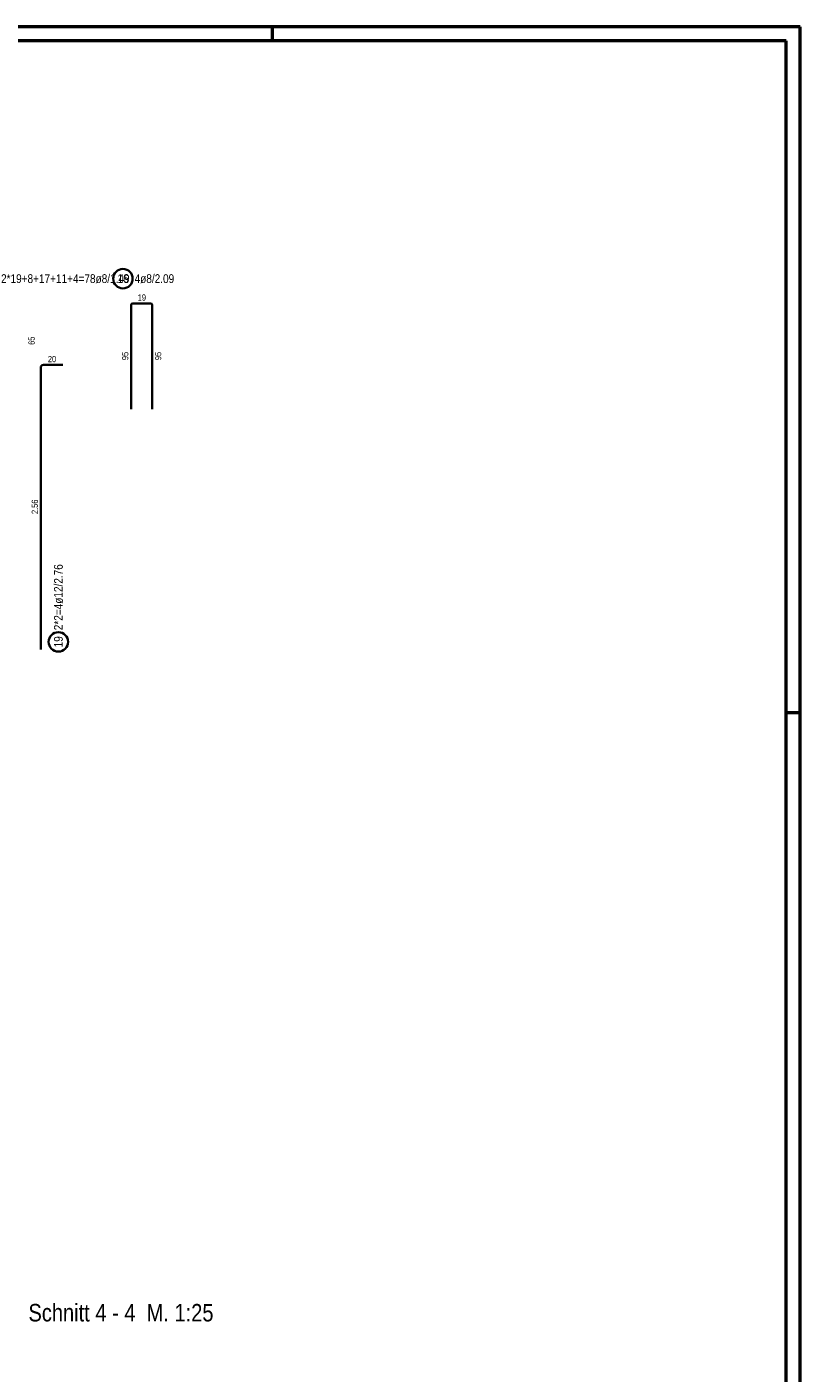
# Model space of a CAD drawing. Header units: millimetres. Extents: x -4.8 to 43.1, y -12 to 21.7.
# Tile 42 of 42: x 22.8 to 29.7, y 8.9 to 21. Entities that reach past the tile are written whole.
import ezdxf

# ---------------------------------------------------------------- set-up
doc = ezdxf.new("R2010")
doc.units = ezdxf.units.MM
doc.styles.add('Arial Narrow', font='ARIALN.TTF')

msp = doc.modelspace()

# ---------------------------------------------------------------- linework, layer by layer
at = {"color": 4, "linetype": 'Continuous', "lineweight": 50}
for p, q in [((29.725, 21.025), (0, 21.025)), ((29.725, 0), (29.725, 21.025)), ((29.6, 20.9), (0.5, 20.9)), ((29.6, 0.125), (29.6, 20.9))]:
    msp.add_line(p, q, dxfattribs=at)
at = {"color": 4, "linetype": 'Continuous', "lineweight": 50, "ltscale": 4}
for p, q in [((24.975, 21.025), (24.975, 20.9)), ((29.725, 14.85), (29.6, 14.85))]:
    msp.add_line(p, q, dxfattribs=at)
at = {"color": 2, "linetype": 'Continuous', "lineweight": 35}
for p, q in [((23.705929, 18.519836), (23.705929, 17.585836)), ((23.879929, 18.535836), (23.721929, 18.535836)), ((23.895929, 17.585836), (23.895929, 18.519836)), ((22.892445, 17.958374), (22.892445, 15.422374)), ((23.092445, 17.982374), (22.916445, 17.982374))]:
    msp.add_line(p, q, dxfattribs=at)
for centre in [(23.632629, 18.759265), (23.051762, 15.489674)]:
    msp.add_circle(centre, 0.0875, dxfattribs=at)
for centre, radius, start, end in [((23.721929, 18.519836), 0.016, 90, 180), ((23.879929, 18.519836), 0.016, 0, 90), ((22.916445, 17.958374), 0.024, 90, 180)]:
    msp.add_arc(centre, radius, start, end, dxfattribs=at)

# ---------------------------------------------------------------- texts
at = {"color": 1, "lineweight": 70, "style": 'Arial Narrow'}
msp.add_text('Schnitt 4 - 4  M. 1:25', height=0.1575, dxfattribs=at).set_placement((22.782512, 9.372789))
at = {"color": 2, "lineweight": 35, "char_height": 0.07875, "attachment_point": 1, "line_spacing_factor": 0.9, "style": 'Arial Narrow'}
for s, insert in [('2*19+8+17+11+4=78ø8/1.49', (22.535932, 18.79864)), ('16', (23.583016, 18.79864)), ('4ø8/2.09', (23.737629, 18.79864))]:
    msp.add_mtext(s, dxfattribs=dict(at, insert=insert))
at = {"color": 3, "lineweight": 25, "char_height": 0.05625, "attachment_point": 1, "line_spacing_factor": 0.9, "style": 'Arial Narrow'}
for s, insert in [('19', (23.765492, 18.617086)), ('20', (22.957008, 18.063624))]:
    msp.add_mtext(s, dxfattribs=dict(at, insert=insert))
at = {"color": 3, "lineweight": 25, "char_height": 0.05625, "attachment_point": 1, "rotation": 90, "line_spacing_factor": 0.9, "style": 'Arial Narrow'}
for s, insert in [('65', (22.781812, 18.163102)), ('95', (23.624679, 18.025398)), ('95', (23.920929, 18.025398)), ('2.56', (22.811195, 16.640499))]:
    msp.add_mtext(s, dxfattribs=dict(at, insert=insert))
at = {"color": 2, "lineweight": 35, "char_height": 0.07875, "attachment_point": 1, "rotation": 90, "line_spacing_factor": 0.9, "style": 'Arial Narrow'}
for s, insert in [('2*2=4ø12/2.76', (23.012387, 15.594674)), ('19', (23.012387, 15.440061))]:
    msp.add_mtext(s, dxfattribs=dict(at, insert=insert))

doc.saveas('drawing.dxf')
